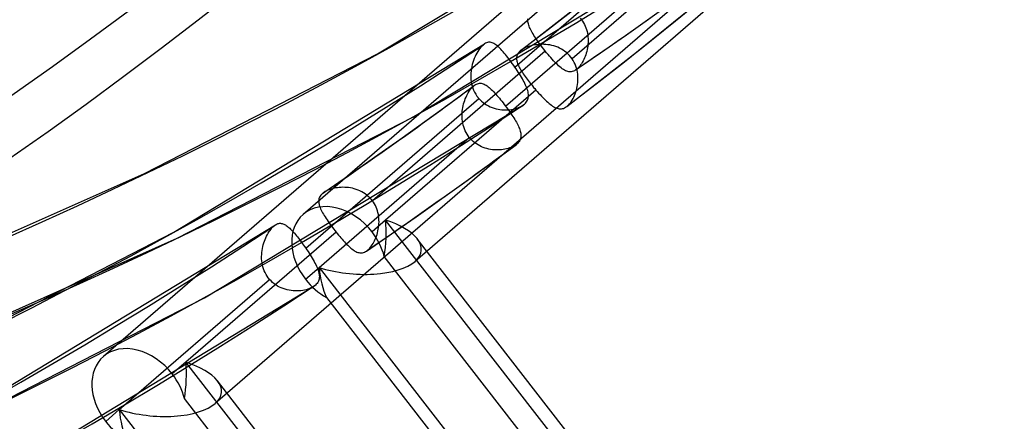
# Model space of a CAD drawing. Header units: millimetres. Extents: x -192 to 186, y -241 to 236.
# Tile 5 of 87: x 98 to 119, y -134 to -126. Entities that reach past the tile are written whole.
import ezdxf

# ---------------------------------------------------------------- set-up
doc = ezdxf.new("R2010")
doc.units = ezdxf.units.MM
doc.layers.add('MAIN-1', color=7, linetype='Continuous')
doc.layers.add('MAIN-2', color=7, linetype='Continuous')

msp = doc.modelspace()

# ---------------------------------------------------------------- linework, layer by layer
at = {"layer": 'MAIN-1'}
for p, q in [((108.663, -126.563), (108.662, -126.563)), ((108.662, -126.563), (108.662, -126.563)), ((108.662, -126.563), (108.662, -126.563)), ((108.662, -126.563), (108.662, -126.564)), ((108.663, -126.563), (108.663, -126.563)), ((108.663, -126.563), (108.663, -126.563)), ((104.517, -129.553), (104.516, -129.553)), ((104.516, -129.553), (104.516, -129.553)), ((104.516, -129.553), (104.516, -129.554)), ((104.516, -129.554), (104.516, -129.554)), ((104.517, -129.553), (104.517, -129.553)), ((104.517, -129.553), (104.517, -129.553))]:
    msp.add_line(p, q, dxfattribs=at)
for centre, major_axis, start_param, end_param in [((-40.5, -35.074), (-100.489, 116.035), -3.141592, -0.857072), ((-40.5, -35.074), (99.835, -115.279), 0, 2.284521), ((-0.5, -0.433), (106.054, -122.46), -0.325375, 0.713724)]:
    msp.add_ellipse(centre, major_axis=major_axis, ratio=0.75, start_param=start_param, end_param=end_param, dxfattribs=at)
at = {"layer": 'MAIN-2'}
for p, q in [((116.493, -119.269), (104.078, -130.021)), ((118.204, -120.813), (106.432, -131.008)), ((112.291, -122.258), (99.876, -133.01)), ((105.639, -126.642), (112.179, -122.695)), ((113.375, -123.59), (109.735, -126.743)), ((114.001, -123.803), (102.229, -133.997)), ((108.532, -126.918), (112.172, -123.765)), ((106.389, -127.97), (113.099, -123.915)), ((108.336, -127.738), (111.973, -124.588)), ((109.425, -125.975), (110.182, -125.378)), ((111.913, -125.943), (112.663, -125.325)), ((108.805, -125.921), (108.807, -125.9)), ((108.806, -125.943), (108.805, -125.921)), ((109.908, -125.888), (109.934, -125.92)), ((109.934, -125.92), (109.957, -125.952)), ((110.857, -126.255), (111.395, -125.875)), ((108.662, -126.564), (109.425, -125.975)), ((108.808, -125.965), (108.806, -125.943)), ((108.811, -125.987), (108.808, -125.965)), ((108.817, -126.01), (108.811, -125.987)), ((108.824, -126.034), (108.817, -126.01)), ((108.833, -126.058), (108.824, -126.034)), ((108.843, -126.083), (108.833, -126.058)), ((108.854, -126.109), (108.843, -126.083)), ((108.868, -126.136), (108.854, -126.109)), ((108.882, -126.164), (108.868, -126.136)), ((109.957, -125.952), (109.977, -125.985)), ((109.977, -125.985), (109.996, -126.02)), ((109.996, -126.02), (110.013, -126.055)), ((110.013, -126.055), (110.027, -126.092)), ((110.027, -126.092), (110.04, -126.129)), ((110.04, -126.129), (110.051, -126.167)), ((111.156, -126.552), (111.913, -125.943)), ((108.898, -126.192), (108.882, -126.164)), ((108.915, -126.221), (108.898, -126.192)), ((108.933, -126.251), (108.915, -126.221)), ((108.953, -126.281), (108.933, -126.251)), ((108.973, -126.311), (108.953, -126.281)), ((108.994, -126.343), (108.973, -126.311)), ((109.016, -126.374), (108.994, -126.343)), ((110.051, -126.167), (110.059, -126.205)), ((110.059, -126.205), (110.066, -126.243)), ((110.066, -126.243), (110.07, -126.282)), ((110.07, -126.282), (110.073, -126.321)), ((110.073, -126.321), (110.074, -126.36)), ((110.335, -126.619), (110.857, -126.255)), ((101.355, -130.389), (107.894, -126.429)), ((107.794, -126.527), (107.772, -126.557)), ((107.816, -126.5), (107.794, -126.527)), ((107.839, -126.475), (107.816, -126.5)), ((107.862, -126.454), (107.839, -126.475)), ((107.868, -126.449), (107.862, -126.454)), ((107.873, -126.444), (107.868, -126.449)), ((107.879, -126.44), (107.873, -126.444)), ((107.884, -126.436), (107.879, -126.44)), ((107.89, -126.432), (107.884, -126.436)), ((107.895, -126.428), (107.89, -126.432)), ((107.916, -126.416), (107.895, -126.428)), ((107.936, -126.407), (107.916, -126.416)), ((107.956, -126.4), (107.936, -126.407)), ((107.976, -126.396), (107.956, -126.4)), ((107.996, -126.395), (107.976, -126.396)), ((108.015, -126.396), (107.996, -126.395)), ((108.034, -126.399), (108.015, -126.396)), ((108.054, -126.405), (108.034, -126.399)), ((108.073, -126.413), (108.054, -126.405)), ((108.092, -126.422), (108.073, -126.413)), ((108.112, -126.434), (108.092, -126.422)), ((108.132, -126.448), (108.112, -126.434)), ((108.152, -126.463), (108.132, -126.448)), ((108.173, -126.481), (108.152, -126.463)), ((108.194, -126.5), (108.173, -126.481)), ((108.216, -126.521), (108.194, -126.5)), ((108.239, -126.544), (108.216, -126.521)), ((108.261, -126.569), (108.239, -126.544)), ((108.686, -126.546), (108.663, -126.563)), ((108.712, -126.531), (108.686, -126.546)), ((108.741, -126.516), (108.712, -126.531)), ((108.771, -126.502), (108.741, -126.516)), ((108.803, -126.49), (108.771, -126.502)), ((108.837, -126.478), (108.803, -126.49)), ((108.872, -126.468), (108.837, -126.478)), ((108.908, -126.46), (108.872, -126.468)), ((108.945, -126.452), (108.908, -126.46)), ((108.983, -126.447), (108.945, -126.452)), ((109.022, -126.442), (108.983, -126.447)), ((109.039, -126.406), (109.016, -126.374)), ((109.061, -126.44), (109.022, -126.442)), ((109.063, -126.439), (109.039, -126.406)), ((109.102, -126.439), (109.061, -126.44)), ((109.087, -126.471), (109.063, -126.439)), ((109.111, -126.503), (109.087, -126.471)), ((109.143, -126.44), (109.102, -126.439)), ((109.136, -126.536), (109.111, -126.503)), ((109.162, -126.568), (109.136, -126.536)), ((109.184, -126.442), (109.143, -126.44)), ((109.226, -126.447), (109.184, -126.442)), ((109.268, -126.453), (109.226, -126.447)), ((109.31, -126.462), (109.268, -126.453)), ((109.352, -126.473), (109.31, -126.462)), ((109.393, -126.486), (109.352, -126.473)), ((109.433, -126.502), (109.393, -126.486)), ((109.472, -126.52), (109.433, -126.502)), ((109.511, -126.54), (109.472, -126.52)), ((109.548, -126.562), (109.511, -126.54)), ((110.053, -126.55), (110.044, -126.587)), ((110.06, -126.513), (110.053, -126.55)), ((110.066, -126.475), (110.06, -126.513)), ((110.07, -126.437), (110.066, -126.475)), ((110.073, -126.398), (110.07, -126.437)), ((110.074, -126.36), (110.073, -126.398)), ((110.392, -127.154), (111.156, -126.552)), ((100.74, -129.16), (105.639, -126.642)), ((109.172, -126.581), (105.534, -129.731)), ((107.677, -126.738), (107.661, -126.779)), ((107.694, -126.698), (107.677, -126.738)), ((107.712, -126.66), (107.694, -126.698)), ((107.731, -126.623), (107.712, -126.66)), ((107.751, -126.589), (107.731, -126.623)), ((107.772, -126.557), (107.751, -126.589)), ((108.285, -126.595), (108.261, -126.569)), ((108.308, -126.622), (108.285, -126.595)), ((108.332, -126.651), (108.308, -126.622)), ((108.357, -126.681), (108.332, -126.651)), ((108.381, -126.713), (108.357, -126.681)), ((108.406, -126.745), (108.381, -126.713)), ((108.432, -126.778), (108.406, -126.745)), ((108.568, -126.716), (108.567, -126.735)), ((108.567, -126.735), (108.568, -126.755)), ((108.571, -126.697), (108.568, -126.716)), ((108.568, -126.755), (108.571, -126.775)), ((108.575, -126.679), (108.571, -126.697)), ((108.582, -126.661), (108.575, -126.679)), ((108.59, -126.643), (108.582, -126.661)), ((108.601, -126.626), (108.59, -126.643)), ((108.614, -126.609), (108.601, -126.626)), ((108.629, -126.593), (108.614, -126.609)), ((108.646, -126.577), (108.629, -126.593)), ((108.648, -126.575), (108.646, -126.577)), ((108.651, -126.572), (108.648, -126.575)), ((108.654, -126.57), (108.651, -126.572)), ((108.656, -126.568), (108.654, -126.57)), ((108.659, -126.566), (108.656, -126.568)), ((108.662, -126.564), (108.659, -126.566)), ((109.163, -126.57), (109.162, -126.568)), ((109.165, -126.572), (109.163, -126.57)), ((109.166, -126.574), (109.165, -126.572)), ((109.167, -126.575), (109.166, -126.574)), ((109.169, -126.577), (109.167, -126.575)), ((109.17, -126.579), (109.169, -126.577)), ((109.172, -126.581), (109.17, -126.579)), ((109.201, -126.616), (109.172, -126.581)), ((109.23, -126.652), (109.201, -126.616)), ((109.258, -126.686), (109.23, -126.652)), ((109.287, -126.719), (109.258, -126.686)), ((109.316, -126.752), (109.287, -126.719)), ((109.344, -126.783), (109.316, -126.752)), ((109.584, -126.587), (109.548, -126.562)), ((109.618, -126.614), (109.584, -126.587)), ((109.651, -126.643), (109.618, -126.614)), ((109.681, -126.674), (109.651, -126.643)), ((109.709, -126.708), (109.681, -126.674)), ((109.735, -126.743), (109.709, -126.708)), ((109.759, -126.779), (109.735, -126.743)), ((109.811, -126.979), (110.335, -126.619)), ((109.982, -126.757), (109.967, -126.788)), ((109.997, -126.725), (109.982, -126.757)), ((110.01, -126.692), (109.997, -126.725)), ((110.023, -126.658), (110.01, -126.692)), ((110.034, -126.623), (110.023, -126.658)), ((110.044, -126.587), (110.034, -126.623)), ((107.617, -126.952), (107.611, -126.998)), ((107.625, -126.908), (107.617, -126.952)), ((107.635, -126.864), (107.625, -126.908)), ((107.648, -126.821), (107.635, -126.864)), ((107.661, -126.779), (107.648, -126.821)), ((108.457, -126.812), (108.432, -126.778)), ((108.482, -126.847), (108.457, -126.812)), ((108.507, -126.882), (108.482, -126.847)), ((108.532, -126.918), (108.507, -126.882)), ((108.557, -126.954), (108.532, -126.918)), ((108.581, -126.989), (108.557, -126.954)), ((108.571, -126.775), (108.575, -126.796)), ((108.575, -126.796), (108.58, -126.817)), ((108.58, -126.817), (108.587, -126.839)), ((108.587, -126.839), (108.596, -126.861)), ((108.596, -126.861), (108.606, -126.884)), ((108.606, -126.884), (108.617, -126.907)), ((108.617, -126.907), (108.629, -126.931)), ((108.629, -126.931), (108.643, -126.956)), ((108.643, -126.956), (108.658, -126.981)), ((109.372, -126.812), (109.344, -126.783)), ((109.399, -126.84), (109.372, -126.812)), ((109.426, -126.866), (109.399, -126.84)), ((109.452, -126.891), (109.426, -126.866)), ((109.478, -126.913), (109.452, -126.891)), ((109.503, -126.934), (109.478, -126.913)), ((109.528, -126.952), (109.503, -126.934)), ((109.552, -126.969), (109.528, -126.952)), ((109.576, -126.983), (109.552, -126.969)), ((109.78, -126.818), (109.759, -126.779)), ((109.799, -126.857), (109.78, -126.818)), ((109.815, -126.897), (109.799, -126.857)), ((109.829, -126.939), (109.815, -126.897)), ((109.825, -126.969), (109.82, -126.972)), ((109.83, -126.965), (109.825, -126.969)), ((109.84, -126.981), (109.829, -126.939)), ((109.835, -126.96), (109.83, -126.965)), ((109.84, -126.956), (109.835, -126.96)), ((109.859, -126.938), (109.84, -126.956)), ((109.878, -126.918), (109.859, -126.938)), ((109.897, -126.896), (109.878, -126.918)), ((109.915, -126.872), (109.897, -126.896)), ((109.933, -126.846), (109.915, -126.872)), ((109.95, -126.818), (109.933, -126.846)), ((109.967, -126.788), (109.95, -126.818)), ((107.607, -127.043), (107.605, -127.089)), ((107.605, -127.089), (107.605, -127.136)), ((107.605, -127.136), (107.608, -127.182)), ((107.611, -126.998), (107.607, -127.043)), ((108.604, -127.025), (108.581, -126.989)), ((108.627, -127.06), (108.604, -127.025)), ((108.649, -127.096), (108.627, -127.06)), ((108.67, -127.131), (108.649, -127.096)), ((108.658, -126.981), (108.673, -127.006)), ((108.69, -127.165), (108.67, -127.131)), ((108.673, -127.006), (108.69, -127.032)), ((108.69, -127.032), (108.708, -127.059)), ((108.709, -127.198), (108.69, -127.165)), ((108.708, -127.059), (108.727, -127.086)), ((108.727, -127.086), (108.746, -127.114)), ((108.746, -127.114), (108.767, -127.142)), ((108.767, -127.142), (108.788, -127.17)), ((108.788, -127.17), (108.81, -127.198)), ((109.6, -126.995), (109.576, -126.983)), ((109.624, -127.005), (109.6, -126.995)), ((109.623, -127.749), (110.392, -127.154)), ((109.647, -127.012), (109.624, -127.005)), ((109.67, -127.016), (109.647, -127.012)), ((109.694, -127.017), (109.67, -127.016)), ((109.717, -127.016), (109.694, -127.017)), ((109.74, -127.012), (109.717, -127.016)), ((109.763, -127.004), (109.74, -127.012)), ((109.786, -126.994), (109.763, -127.004)), ((109.81, -126.979), (109.786, -126.994)), ((109.815, -126.976), (109.81, -126.979)), ((109.82, -126.972), (109.815, -126.976)), ((109.848, -127.024), (109.84, -126.981)), ((109.854, -127.067), (109.848, -127.024)), ((109.858, -127.11), (109.854, -127.067)), ((109.86, -127.153), (109.858, -127.11)), ((109.859, -127.196), (109.86, -127.153)), ((107.162, -127.685), (107.684, -127.3)), ((107.588, -127.401), (107.607, -127.377)), ((107.607, -127.377), (107.626, -127.354)), ((107.608, -127.182), (107.614, -127.228)), ((107.614, -127.228), (107.623, -127.273)), ((107.623, -127.273), (107.634, -127.318)), ((107.626, -127.354), (107.645, -127.334)), ((107.634, -127.318), (107.648, -127.363)), ((107.645, -127.334), (107.665, -127.315)), ((107.648, -127.363), (107.665, -127.406)), ((107.665, -127.315), (107.668, -127.313)), ((107.668, -127.313), (107.671, -127.31)), ((107.671, -127.31), (107.675, -127.307)), ((107.675, -127.307), (107.678, -127.305)), ((107.678, -127.305), (107.681, -127.302)), ((107.681, -127.302), (107.685, -127.3)), ((107.685, -127.3), (107.705, -127.286)), ((107.705, -127.286), (107.725, -127.275)), ((107.725, -127.275), (107.745, -127.267)), ((107.745, -127.267), (107.765, -127.261)), ((107.765, -127.261), (107.785, -127.258)), ((107.785, -127.258), (107.805, -127.257)), ((107.805, -127.257), (107.825, -127.259)), ((107.825, -127.259), (107.845, -127.263)), ((107.845, -127.263), (107.865, -127.269)), ((107.865, -127.269), (107.885, -127.277)), ((107.885, -127.277), (107.905, -127.288)), ((107.905, -127.288), (107.926, -127.3)), ((107.926, -127.3), (107.947, -127.314)), ((107.947, -127.314), (107.969, -127.33)), ((107.969, -127.33), (107.991, -127.348)), ((107.991, -127.348), (108.013, -127.367)), ((108.013, -127.367), (108.036, -127.388)), ((108.727, -127.231), (108.709, -127.198)), ((108.743, -127.263), (108.727, -127.231)), ((108.758, -127.295), (108.743, -127.263)), ((108.772, -127.326), (108.758, -127.295)), ((108.784, -127.356), (108.772, -127.326)), ((108.794, -127.385), (108.784, -127.356)), ((108.803, -127.414), (108.794, -127.385)), ((108.81, -127.198), (108.832, -127.227)), ((108.832, -127.227), (108.855, -127.256)), ((108.855, -127.256), (108.879, -127.286)), ((108.879, -127.286), (108.902, -127.315)), ((108.902, -127.315), (108.926, -127.344)), ((108.926, -127.344), (108.951, -127.372)), ((108.951, -127.372), (108.975, -127.401)), ((109.827, -127.403), (109.837, -127.363)), ((109.837, -127.363), (109.845, -127.323)), ((109.845, -127.323), (109.852, -127.281)), ((109.852, -127.281), (109.856, -127.239)), ((109.856, -127.239), (109.859, -127.196)), ((104.132, -130.728), (107.772, -127.576)), ((108.975, -127.401), (105.813, -130.139)), ((107.477, -127.62), (107.49, -127.585)), ((107.49, -127.585), (107.505, -127.551)), ((107.505, -127.551), (107.52, -127.518)), ((107.52, -127.518), (107.536, -127.487)), ((107.536, -127.487), (107.553, -127.457)), ((107.553, -127.457), (107.57, -127.428)), ((107.57, -127.428), (107.588, -127.401)), ((107.665, -127.406), (107.685, -127.448)), ((107.685, -127.448), (107.708, -127.488)), ((107.708, -127.488), (107.734, -127.527)), ((107.734, -127.527), (107.739, -127.534)), ((107.739, -127.534), (107.744, -127.541)), ((107.744, -127.541), (107.75, -127.549)), ((107.75, -127.549), (107.755, -127.555)), ((107.755, -127.555), (107.761, -127.562)), ((107.761, -127.562), (107.766, -127.569)), ((107.766, -127.569), (107.772, -127.576)), ((107.772, -127.576), (107.802, -127.608)), ((108.036, -127.388), (108.059, -127.411)), ((108.059, -127.411), (108.083, -127.435)), ((108.083, -127.435), (108.107, -127.461)), ((108.107, -127.461), (108.131, -127.487)), ((108.131, -127.487), (108.156, -127.515)), ((108.156, -127.515), (108.181, -127.545)), ((108.181, -127.545), (108.207, -127.575)), ((108.207, -127.575), (108.232, -127.606)), ((108.81, -127.442), (108.803, -127.414)), ((108.807, -127.593), (108.814, -127.57)), ((108.815, -127.469), (108.81, -127.442)), ((108.814, -127.57), (108.817, -127.546)), ((108.818, -127.495), (108.815, -127.469)), ((108.817, -127.546), (108.819, -127.521)), ((108.819, -127.521), (108.818, -127.495)), ((108.975, -127.401), (109.004, -127.433)), ((109.004, -127.433), (109.032, -127.465)), ((109.032, -127.465), (109.061, -127.497)), ((109.061, -127.497), (109.089, -127.527)), ((109.089, -127.527), (109.117, -127.556)), ((109.117, -127.556), (109.145, -127.584)), ((109.145, -127.584), (109.172, -127.61)), ((109.738, -127.613), (109.756, -127.582)), ((109.756, -127.582), (109.772, -127.549)), ((109.772, -127.549), (109.788, -127.515)), ((109.788, -127.515), (109.802, -127.479)), ((109.802, -127.479), (109.815, -127.442)), ((109.815, -127.442), (109.827, -127.403)), ((102, -131.774), (108.699, -127.725)), ((106.639, -128.066), (107.162, -127.685)), ((107.431, -127.809), (107.438, -127.769)), ((107.438, -127.769), (107.446, -127.73)), ((107.446, -127.73), (107.455, -127.692)), ((107.455, -127.692), (107.466, -127.656)), ((107.466, -127.656), (107.477, -127.62)), ((107.802, -127.608), (107.833, -127.638)), ((107.833, -127.638), (107.866, -127.665)), ((107.866, -127.665), (107.902, -127.691)), ((107.902, -127.691), (107.938, -127.714)), ((107.938, -127.714), (107.976, -127.735)), ((107.976, -127.735), (108.015, -127.753)), ((108.015, -127.753), (108.055, -127.769)), ((108.055, -127.769), (108.095, -127.783)), ((108.095, -127.783), (108.136, -127.794)), ((108.136, -127.794), (108.178, -127.803)), ((108.232, -127.606), (108.258, -127.638)), ((108.258, -127.638), (108.284, -127.671)), ((108.284, -127.671), (108.31, -127.704)), ((108.31, -127.704), (108.336, -127.738)), ((108.336, -127.738), (108.359, -127.769)), ((108.359, -127.769), (108.382, -127.801)), ((108.502, -127.802), (108.539, -127.793)), ((108.539, -127.793), (108.575, -127.783)), ((108.575, -127.783), (108.609, -127.771)), ((108.609, -127.771), (108.641, -127.757)), ((108.641, -127.757), (108.671, -127.742)), ((108.671, -127.742), (108.698, -127.726)), ((108.698, -127.726), (108.705, -127.721)), ((108.705, -127.721), (108.711, -127.717)), ((108.711, -127.717), (108.717, -127.712)), ((108.717, -127.712), (108.723, -127.708)), ((108.723, -127.708), (108.729, -127.703)), ((108.729, -127.703), (108.735, -127.698)), ((108.735, -127.698), (108.755, -127.679)), ((108.755, -127.679), (108.772, -127.659)), ((108.772, -127.659), (108.786, -127.638)), ((108.786, -127.638), (108.798, -127.616)), ((108.798, -127.616), (108.807, -127.593)), ((109.172, -127.61), (109.199, -127.635)), ((109.199, -127.635), (109.225, -127.659)), ((109.225, -127.659), (109.251, -127.681)), ((109.251, -127.681), (109.276, -127.701)), ((109.276, -127.701), (109.301, -127.72)), ((109.301, -127.72), (109.326, -127.737)), ((109.326, -127.737), (109.35, -127.752)), ((109.35, -127.752), (109.374, -127.765)), ((109.374, -127.765), (109.397, -127.776)), ((109.397, -127.776), (109.42, -127.785)), ((109.42, -127.785), (109.443, -127.791)), ((109.443, -127.791), (109.466, -127.795)), ((109.466, -127.795), (109.488, -127.797)), ((109.488, -127.797), (109.511, -127.796)), ((109.511, -127.796), (109.534, -127.792)), ((109.534, -127.792), (109.556, -127.786)), ((109.556, -127.786), (109.578, -127.777)), ((109.578, -127.777), (109.6, -127.764)), ((109.6, -127.764), (109.622, -127.749)), ((109.622, -127.749), (109.625, -127.747)), ((109.625, -127.747), (109.628, -127.745)), ((109.628, -127.745), (109.63, -127.743)), ((109.63, -127.743), (109.633, -127.741)), ((109.633, -127.741), (109.636, -127.738)), ((109.636, -127.738), (109.638, -127.736)), ((109.638, -127.736), (109.659, -127.716)), ((109.659, -127.716), (109.68, -127.694)), ((109.68, -127.694), (109.7, -127.669)), ((109.7, -127.669), (109.719, -127.642)), ((109.719, -127.642), (109.738, -127.613)), ((101.428, -130.521), (106.389, -127.97)), ((107.422, -127.931), (107.423, -127.89)), ((107.422, -127.972), (107.422, -127.931)), ((107.425, -128.014), (107.422, -127.972)), ((107.423, -127.89), (107.426, -127.849)), ((107.426, -127.849), (107.431, -127.809)), ((108.178, -127.803), (108.219, -127.81)), ((108.219, -127.81), (108.261, -127.815)), ((108.261, -127.815), (108.303, -127.818)), ((108.303, -127.818), (108.344, -127.819)), ((108.344, -127.819), (108.385, -127.817)), ((108.382, -127.801), (108.405, -127.833)), ((108.385, -127.817), (108.425, -127.814)), ((108.405, -127.833), (108.428, -127.864)), ((108.425, -127.814), (108.464, -127.809)), ((108.428, -127.864), (108.449, -127.896)), ((108.449, -127.896), (108.47, -127.927)), ((108.464, -127.809), (108.502, -127.802)), ((108.47, -127.927), (108.491, -127.958)), ((108.491, -127.958), (108.51, -127.988)), ((108.51, -127.988), (108.529, -128.018)), ((106.112, -128.443), (106.639, -128.066)), ((107.429, -128.055), (107.425, -128.014)), ((107.436, -128.097), (107.429, -128.055)), ((107.445, -128.137), (107.436, -128.097)), ((107.457, -128.178), (107.445, -128.137)), ((107.471, -128.217), (107.457, -128.178)), ((108.529, -128.018), (108.547, -128.047)), ((108.547, -128.047), (108.563, -128.076)), ((108.563, -128.076), (108.579, -128.105)), ((108.579, -128.105), (108.593, -128.133)), ((108.593, -128.133), (108.607, -128.16)), ((108.607, -128.16), (108.619, -128.187)), ((108.619, -128.187), (108.629, -128.213)), ((108.629, -128.213), (108.638, -128.238)), ((104.412, -131.136), (107.573, -128.398)), ((107.487, -128.256), (107.471, -128.217)), ((107.505, -128.294), (107.487, -128.256)), ((107.526, -128.33), (107.505, -128.294)), ((107.548, -128.365), (107.526, -128.33)), ((107.573, -128.398), (107.548, -128.365)), ((107.6, -128.429), (107.573, -128.398)), ((108.638, -128.238), (108.646, -128.263)), ((108.646, -128.263), (108.652, -128.287)), ((108.652, -128.287), (108.657, -128.311)), ((108.658, -128.4), (108.653, -128.421)), ((108.657, -128.311), (108.66, -128.334)), ((108.66, -128.379), (108.658, -128.4)), ((108.66, -128.334), (108.661, -128.357)), ((108.661, -128.357), (108.66, -128.379)), ((105.582, -128.817), (106.112, -128.443)), ((107.628, -128.459), (107.6, -128.429)), ((107.658, -128.486), (107.628, -128.459)), ((107.69, -128.512), (107.658, -128.486)), ((107.723, -128.535), (107.69, -128.512)), ((107.757, -128.557), (107.723, -128.535)), ((107.792, -128.576), (107.757, -128.557)), ((107.829, -128.594), (107.792, -128.576)), ((107.866, -128.609), (107.829, -128.594)), ((107.904, -128.623), (107.866, -128.609)), ((107.942, -128.634), (107.904, -128.623)), ((108.045, -128.928), (108.557, -128.551)), ((108.421, -128.62), (108.39, -128.63)), ((108.452, -128.609), (108.421, -128.62)), ((108.481, -128.596), (108.452, -128.609)), ((108.508, -128.582), (108.481, -128.596)), ((108.533, -128.567), (108.508, -128.582)), ((108.557, -128.552), (108.533, -128.567)), ((108.56, -128.549), (108.557, -128.552)), ((108.564, -128.546), (108.56, -128.549)), ((108.567, -128.543), (108.564, -128.546)), ((108.571, -128.541), (108.567, -128.543)), ((108.574, -128.538), (108.571, -128.541)), ((108.577, -128.535), (108.574, -128.538)), ((108.596, -128.518), (108.577, -128.535)), ((108.612, -128.5), (108.596, -128.518)), ((108.625, -128.481), (108.612, -128.5)), ((108.637, -128.462), (108.625, -128.481)), ((108.646, -128.442), (108.637, -128.462)), ((108.653, -128.421), (108.646, -128.442)), ((105.05, -129.187), (105.582, -128.817)), ((107.981, -128.643), (107.942, -128.634)), ((108.02, -128.651), (107.981, -128.643)), ((108.059, -128.656), (108.02, -128.651)), ((108.098, -128.66), (108.059, -128.656)), ((108.137, -128.662), (108.098, -128.66)), ((108.175, -128.662), (108.137, -128.662)), ((108.213, -128.66), (108.175, -128.662)), ((108.25, -128.657), (108.213, -128.66)), ((108.287, -128.653), (108.25, -128.657)), ((108.322, -128.647), (108.287, -128.653)), ((108.357, -128.639), (108.322, -128.647)), ((108.39, -128.63), (108.357, -128.639)), ((107.531, -129.302), (108.045, -128.928)), ((95.623, -131.433), (100.74, -129.16)), ((104.516, -129.554), (105.05, -129.187)), ((104.8, -129.456), (104.764, -129.462)), ((104.837, -129.452), (104.8, -129.456)), ((104.875, -129.449), (104.837, -129.452)), ((104.914, -129.448), (104.875, -129.449)), ((104.953, -129.449), (104.914, -129.448)), ((104.993, -129.451), (104.953, -129.449)), ((105.033, -129.455), (104.993, -129.451)), ((105.073, -129.461), (105.033, -129.455)), ((106.995, -129.686), (107.531, -129.302)), ((104.425, -129.652), (104.417, -129.672)), ((104.436, -129.633), (104.425, -129.652)), ((104.449, -129.614), (104.436, -129.633)), ((104.465, -129.596), (104.449, -129.614)), ((104.484, -129.578), (104.465, -129.596)), ((104.489, -129.574), (104.484, -129.578)), ((104.494, -129.57), (104.489, -129.574)), ((104.499, -129.566), (104.494, -129.57)), ((104.505, -129.562), (104.499, -129.566)), ((104.51, -129.558), (104.505, -129.562)), ((104.516, -129.554), (104.51, -129.558)), ((104.542, -129.538), (104.517, -129.553)), ((104.568, -129.523), (104.542, -129.538)), ((104.597, -129.51), (104.568, -129.523)), ((104.628, -129.498), (104.597, -129.51)), ((104.66, -129.487), (104.628, -129.498)), ((104.693, -129.477), (104.66, -129.487)), ((104.728, -129.469), (104.693, -129.477)), ((104.764, -129.462), (104.728, -129.469)), ((105.114, -129.469), (105.073, -129.461)), ((105.154, -129.479), (105.114, -129.469)), ((105.194, -129.492), (105.154, -129.479)), ((105.234, -129.506), (105.194, -129.492)), ((105.272, -129.522), (105.234, -129.506)), ((105.31, -129.541), (105.272, -129.522)), ((105.346, -129.562), (105.31, -129.541)), ((105.382, -129.585), (105.346, -129.562)), ((105.416, -129.61), (105.382, -129.585)), ((105.448, -129.638), (105.416, -129.61)), ((105.479, -129.667), (105.448, -129.638)), ((104.407, -129.713), (104.405, -129.734)), ((104.405, -129.734), (104.406, -129.756)), ((104.406, -129.756), (104.408, -129.779)), ((104.411, -129.692), (104.407, -129.713)), ((104.408, -129.779), (104.412, -129.802)), ((104.417, -129.672), (104.411, -129.692)), ((104.412, -129.802), (104.418, -129.826)), ((104.418, -129.826), (104.426, -129.851)), ((104.426, -129.851), (104.435, -129.876)), ((105.507, -129.698), (105.479, -129.667)), ((105.534, -129.731), (105.507, -129.698)), ((105.557, -129.763), (105.534, -129.731)), ((105.578, -129.797), (105.557, -129.763)), ((105.597, -129.832), (105.578, -129.797)), ((105.613, -129.867), (105.597, -129.832)), ((105.628, -129.904), (105.613, -129.867)), ((106.457, -130.066), (106.995, -129.686)), ((104.435, -129.876), (104.446, -129.902)), ((104.446, -129.902), (104.459, -129.929)), ((104.459, -129.929), (104.472, -129.956)), ((104.472, -129.956), (104.488, -129.984)), ((104.488, -129.984), (104.504, -130.013)), ((104.504, -130.013), (104.522, -130.042)), ((104.522, -130.042), (104.54, -130.072)), ((104.54, -130.072), (104.56, -130.102)), ((105.641, -129.942), (105.628, -129.904)), ((105.651, -129.98), (105.641, -129.942)), ((105.66, -130.018), (105.651, -129.98)), ((105.666, -130.057), (105.66, -130.018)), ((105.671, -130.097), (105.666, -130.057)), ((105.935, -130.429), (106.457, -130.066)), ((97.111, -134.113), (103.494, -130.239)), ((103.421, -130.304), (103.442, -130.283)), ((103.442, -130.283), (103.462, -130.264)), ((103.462, -130.264), (103.468, -130.259)), ((103.468, -130.259), (103.473, -130.255)), ((103.473, -130.255), (103.479, -130.25)), ((103.479, -130.25), (103.485, -130.246)), ((103.485, -130.246), (103.49, -130.242)), ((103.49, -130.242), (103.496, -130.238)), ((103.496, -130.238), (103.514, -130.228)), ((103.514, -130.228), (103.531, -130.219)), ((103.531, -130.219), (103.549, -130.213)), ((103.549, -130.213), (103.566, -130.208)), ((103.566, -130.208), (103.583, -130.206)), ((103.583, -130.206), (103.6, -130.206)), ((103.6, -130.206), (103.617, -130.207)), ((103.617, -130.207), (103.634, -130.21)), ((103.634, -130.21), (103.652, -130.215)), ((103.652, -130.215), (103.669, -130.221)), ((103.669, -130.221), (103.686, -130.23)), ((103.686, -130.23), (103.704, -130.24)), ((103.704, -130.24), (103.721, -130.251)), ((103.721, -130.251), (103.74, -130.264)), ((103.74, -130.264), (103.758, -130.278)), ((103.758, -130.278), (103.776, -130.294)), ((104.56, -130.102), (104.581, -130.133)), ((104.581, -130.133), (104.602, -130.165)), ((104.602, -130.165), (104.625, -130.197)), ((104.625, -130.197), (104.648, -130.229)), ((104.648, -130.229), (104.672, -130.261)), ((104.672, -130.261), (104.696, -130.294)), ((105.813, -130.139), (105.527, -130.387)), ((105.665, -130.292), (105.67, -130.253)), ((105.67, -130.253), (105.673, -130.214)), ((105.673, -130.136), (105.671, -130.097)), ((105.674, -130.175), (105.673, -130.136)), ((105.673, -130.214), (105.674, -130.175)), ((110.949, -136.758), (105.813, -130.139)), ((96.579, -132.855), (101.355, -130.389)), ((104.772, -130.391), (101.611, -133.129)), ((103.293, -130.51), (103.309, -130.476)), ((103.309, -130.476), (103.326, -130.443)), ((103.326, -130.443), (103.344, -130.411)), ((103.344, -130.411), (103.363, -130.381)), ((103.363, -130.381), (103.382, -130.354)), ((103.382, -130.354), (103.402, -130.328)), ((103.402, -130.328), (103.421, -130.304)), ((103.776, -130.294), (103.795, -130.311)), ((103.795, -130.311), (103.814, -130.33)), ((103.814, -130.33), (103.834, -130.35)), ((103.834, -130.35), (103.854, -130.371)), ((103.854, -130.371), (103.874, -130.393)), ((103.874, -130.393), (103.894, -130.416)), ((103.894, -130.416), (103.915, -130.441)), ((103.915, -130.441), (103.936, -130.466)), ((103.936, -130.466), (103.957, -130.492)), ((104.696, -130.294), (104.721, -130.327)), ((104.721, -130.327), (104.746, -130.359)), ((104.746, -130.359), (104.772, -130.391)), ((104.772, -130.391), (104.796, -130.422)), ((104.796, -130.422), (104.821, -130.452)), ((104.821, -130.452), (104.847, -130.482)), ((104.847, -130.482), (104.872, -130.512)), ((105.411, -130.789), (105.935, -130.429)), ((105.608, -130.508), (105.621, -130.474)), ((105.621, -130.474), (105.632, -130.44)), ((105.632, -130.44), (105.643, -130.404)), ((105.643, -130.404), (105.651, -130.367)), ((105.651, -130.367), (105.659, -130.33)), ((105.659, -130.33), (105.665, -130.292)), ((96.249, -132.824), (101.428, -130.521)), ((103.221, -130.737), (103.23, -130.697)), ((103.23, -130.697), (103.24, -130.657)), ((103.24, -130.657), (103.251, -130.619)), ((103.251, -130.619), (103.264, -130.581)), ((103.264, -130.581), (103.278, -130.545)), ((103.278, -130.545), (103.293, -130.51)), ((103.957, -130.492), (103.979, -130.52)), ((103.979, -130.52), (104, -130.548)), ((104, -130.548), (104.022, -130.577)), ((104.022, -130.577), (104.045, -130.606)), ((104.045, -130.606), (104.067, -130.636)), ((104.067, -130.636), (104.089, -130.667)), ((104.089, -130.667), (104.11, -130.697)), ((104.11, -130.697), (104.132, -130.728)), ((104.872, -130.512), (104.896, -130.54)), ((104.896, -130.54), (104.921, -130.568)), ((104.921, -130.568), (104.945, -130.594)), ((104.945, -130.594), (104.969, -130.62)), ((104.969, -130.62), (104.992, -130.644)), ((104.992, -130.644), (105.016, -130.667)), ((105.016, -130.667), (105.039, -130.689)), ((105.039, -130.689), (105.061, -130.709)), ((105.496, -130.707), (105.514, -130.683)), ((105.514, -130.683), (105.532, -130.658)), ((105.532, -130.658), (105.549, -130.631)), ((105.549, -130.631), (105.565, -130.602)), ((105.565, -130.602), (105.58, -130.572)), ((105.58, -130.572), (105.595, -130.541)), ((105.595, -130.541), (105.608, -130.508)), ((111.152, -136.555), (106.479, -130.532)), ((103.205, -130.907), (103.206, -130.863)), ((103.206, -130.863), (103.209, -130.821)), ((103.209, -130.821), (103.214, -130.779)), ((103.214, -130.779), (103.221, -130.737)), ((104.132, -130.728), (104.156, -130.764)), ((104.156, -130.764), (104.181, -130.8)), ((104.181, -130.8), (104.204, -130.836)), ((104.204, -130.836), (104.227, -130.871)), ((104.227, -130.871), (104.249, -130.906)), ((104.249, -130.906), (104.27, -130.941)), ((105.061, -130.709), (105.083, -130.728)), ((105.083, -130.728), (105.105, -130.746)), ((105.105, -130.746), (105.127, -130.762)), ((105.127, -130.762), (105.148, -130.776)), ((105.148, -130.776), (105.169, -130.789)), ((105.169, -130.789), (105.189, -130.8)), ((105.189, -130.8), (105.21, -130.81)), ((105.21, -130.81), (105.23, -130.817)), ((105.23, -130.817), (105.25, -130.823)), ((105.25, -130.823), (105.27, -130.826)), ((105.27, -130.826), (105.29, -130.828)), ((105.29, -130.828), (105.31, -130.827)), ((105.31, -130.827), (105.33, -130.825)), ((105.33, -130.825), (105.35, -130.82)), ((105.35, -130.82), (105.37, -130.812)), ((105.37, -130.812), (105.39, -130.802)), ((105.39, -130.802), (105.41, -130.79)), ((105.41, -130.79), (105.415, -130.787)), ((105.415, -130.787), (105.42, -130.783)), ((105.42, -130.783), (105.425, -130.779)), ((105.425, -130.779), (105.43, -130.775)), ((105.43, -130.775), (105.435, -130.771)), ((105.435, -130.771), (105.44, -130.767)), ((105.44, -130.767), (105.459, -130.749)), ((105.459, -130.749), (105.478, -130.729)), ((105.478, -130.729), (105.496, -130.707)), ((110.57, -137.073), (105.783, -130.905)), ((103.205, -130.95), (103.205, -130.907)), ((103.209, -130.993), (103.205, -130.95)), ((103.214, -131.036), (103.209, -130.993)), ((103.222, -131.079), (103.214, -131.036)), ((103.232, -131.121), (103.222, -131.079)), ((104.27, -130.941), (104.29, -130.975)), ((104.29, -130.975), (104.309, -131.008)), ((104.309, -131.008), (104.326, -131.041)), ((104.326, -131.041), (104.343, -131.074)), ((104.343, -131.074), (104.358, -131.105)), ((104.358, -131.105), (104.372, -131.136)), ((103.244, -131.162), (103.232, -131.121)), ((103.26, -131.203), (103.244, -131.162)), ((103.277, -131.243), (103.26, -131.203)), ((103.297, -131.281), (103.277, -131.243)), ((103.32, -131.318), (103.297, -131.281)), ((103.345, -131.353), (103.32, -131.318)), ((104.126, -131.383), (104.412, -131.136)), ((104.372, -131.136), (104.384, -131.166)), ((104.384, -131.166), (104.394, -131.196)), ((104.394, -131.196), (104.403, -131.224)), ((104.403, -131.224), (104.41, -131.252)), ((104.41, -131.252), (104.415, -131.279)), ((104.412, -131.136), (107.537, -135.162)), ((104.415, -131.279), (104.418, -131.305)), ((104.418, -131.305), (104.419, -131.331)), ((100.21, -134.125), (103.372, -131.386)), ((103.372, -131.386), (103.345, -131.353)), ((103.402, -131.419), (103.372, -131.386)), ((103.434, -131.449), (103.402, -131.419)), ((103.468, -131.477), (103.434, -131.449)), ((103.504, -131.502), (103.468, -131.477)), ((103.541, -131.526), (103.504, -131.502)), ((103.579, -131.547), (103.541, -131.526)), ((104.311, -131.527), (104.304, -131.532)), ((104.317, -131.523), (104.311, -131.527)), ((104.323, -131.518), (104.317, -131.523)), ((104.329, -131.513), (104.323, -131.518)), ((104.335, -131.509), (104.329, -131.513)), ((104.355, -131.489), (104.335, -131.509)), ((104.372, -131.469), (104.355, -131.489)), ((104.387, -131.448), (104.372, -131.469)), ((104.398, -131.426), (104.387, -131.448)), ((104.407, -131.404), (104.398, -131.426)), ((104.414, -131.38), (104.407, -131.404)), ((104.417, -131.356), (104.414, -131.38)), ((104.419, -131.331), (104.417, -131.356)), ((97.85, -135.447), (104.299, -131.536)), ((103.619, -131.565), (103.579, -131.547)), ((103.659, -131.581), (103.619, -131.565)), ((103.7, -131.595), (103.659, -131.581)), ((103.742, -131.606), (103.7, -131.595)), ((103.784, -131.615), (103.742, -131.606)), ((103.826, -131.622), (103.784, -131.615)), ((103.868, -131.626), (103.826, -131.622)), ((103.909, -131.629), (103.868, -131.626)), ((103.951, -131.629), (103.909, -131.629)), ((103.991, -131.627), (103.951, -131.629)), ((104.031, -131.624), (103.991, -131.627)), ((104.069, -131.619), (104.031, -131.624)), ((104.107, -131.612), (104.069, -131.619)), ((104.143, -131.603), (104.107, -131.612)), ((104.178, -131.593), (104.143, -131.603)), ((104.211, -131.581), (104.178, -131.593)), ((104.242, -131.567), (104.211, -131.581)), ((104.271, -131.552), (104.242, -131.567)), ((104.298, -131.536), (104.271, -131.552)), ((104.304, -131.532), (104.298, -131.536)), ((97.052, -134.32), (102, -131.774)), ((104.57, -131.768), (109.356, -137.936)), ((101.611, -133.129), (101.325, -133.376)), ((104.735, -137.155), (101.611, -133.129)), ((105.072, -137.124), (102.276, -133.521)), ((106.367, -140.062), (101.581, -133.894)), ((99.924, -134.373), (100.21, -134.125)), ((100.21, -134.125), (105.346, -140.744))]:
    msp.add_line(p, q, dxfattribs=at)
for centre, major_axis, ratio, start_param, end_param in [((0, 0), (-105.399, 121.705), 0.75, 0.713724, 3.855317), ((3.828, 3.315), (109.319, -126.231), 0.75, -0.046325, 0.713724), ((3.828, 3.315), (-110.317, 127.383), 0.75, 3.09562, 3.855317), ((-4.25, -3.681), (-99.835, 115.279), 0.75, 2.93039, 3.855317), ((21.428, 18.557), (-100.334, 115.856), 0.75, 1.528136, 3.040905), ((17.028, 14.747), (-105.326, 121.62), 0.75, 1.526753, 3.042288), ((12.628, 10.936), (-110.317, 127.383), 0.75, 1.524823, 3.044218), ((8.228, 7.126), (-110.317, 127.383), 0.75, 1.524823, 3.044218), ((3.828, 3.315), (109.319, -126.231), 0.75, -1.617121, -0.097023), ((3.828, 3.315), (-110.317, 127.383), 0.75, 1.524823, 3.044218), ((-40.792, 23.706), (-194.106, -8.348), 0.985418, 1.748363, 2.376681), ((-40.785, 23.536), (194.106, 8.348), 0.985418, -0.956833, -0.764911), ((17.028, 14.747), (104.327, -120.467), 0.75, -0.958383, -0.099231), ((12.628, 10.936), (109.319, -126.231), 0.75, -0.916989, -0.097981), ((8.228, 7.126), (-110.317, 127.383), 0.75, 3.054716, 3.085121), ((8.228, 7.126), (109.319, -126.231), 0.75, -0.886023, -0.097023), ((3.828, 3.315), (109.319, -126.231), 0.75, -0.087228, -0.05612), ((3.828, 3.315), (-110.317, 127.383), 0.75, 3.054716, 3.085121), ((104.827, -130.885), (-0.749, 0.865), 0.75, -1.64247, 0.000079), ((104.827, -130.885), (-0.749, 0.865), 0.75, 0.000079, 1.499123), ((105.113, -130.637), (0.147, 1.482), 0.470085, -1.705563, -1.181965), ((105.113, -130.637), (-1.451, 0.143), 0.432344, -2.742293, -2.031302), ((104.827, -130.885), (-0.749, 0.865), 0.75, -2.166069, -1.64247), ((105.113, -130.637), (-1.451, 0.143), 0.432344, 2.753071, 3.540892), ((105.113, -130.637), (-1.451, 0.143), 0.432344, 1.110291, 2.753071), ((105.113, -130.637), (0.147, 1.482), 0.470085, 1.959628, 2.483227), ((104.827, -130.885), (-0.749, 0.865), 0.75, 1.499123, 2.022721), ((100.624, -133.874), (-0.749, 0.865), 0.75, -1.64247, 0.000079), ((100.624, -133.874), (-0.749, 0.865), 0.75, 0.000079, 1.499123), ((100.91, -133.627), (0.147, 1.482), 0.470085, -1.705563, -1.181965), ((100.91, -133.627), (-1.451, 0.143), 0.432344, -2.742293, -2.031302), ((100.624, -133.874), (-0.749, 0.865), 0.75, -2.166069, -1.64247), ((100.91, -133.627), (-1.451, 0.143), 0.432344, 2.753071, 3.540892), ((100.91, -133.627), (-1.451, 0.143), 0.432344, 1.110291, 2.753071), ((100.91, -133.627), (0.147, 1.482), 0.470085, 1.959628, 2.483227), ((100.624, -133.874), (-0.749, 0.865), 0.75, 1.499123, 2.022721)]:
    msp.add_ellipse(centre, major_axis=major_axis, ratio=ratio, start_param=start_param, end_param=end_param, dxfattribs=at)

doc.saveas('drawing.dxf')
